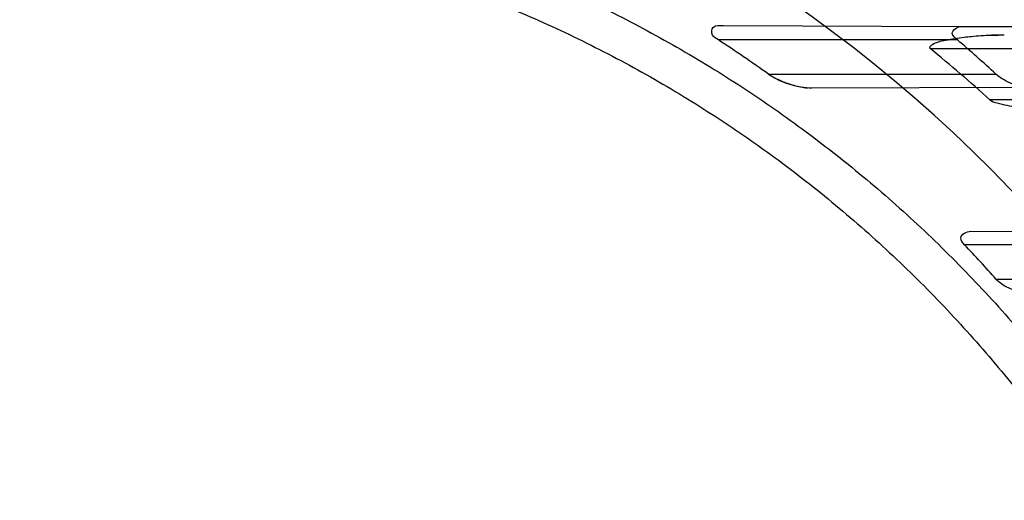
# Model space of a CAD drawing. Header units: millimetres. Extents: x 0 to 297, y 0 to 210.
# Tile 50 of 256: x 146.8416 to 147.0144, y 91.3334 to 91.4179. Entities that reach past the tile are written whole.
import ezdxf

# ---------------------------------------------------------------- set-up
doc = ezdxf.new("R2010")
doc.units = ezdxf.units.MM
doc.header["$LTSCALE"] = 16.335
doc.layers.get('0').update_dxf_attribs({"linetype": 'CONTINUOUS'})
for name, color, linetype in [('01_GLOBAL', 7, 'CONTINUOUS'), ('INTFCLR_1', 7, 'CONTINUOUS'), ('INTFCLR_144815', 7, 'CONTINUOUS')]:
    doc.layers.add(name, color=color, linetype=linetype)

msp = doc.modelspace()

# ---------------------------------------------------------------- linework, layer by layer
at = {"color": 7, "linetype": 'Continuous'}
msp.add_circle((147.7028034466, 92.1254639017), 2.28, dxfattribs=at)
at = {"color": 9, "linetype": 'Continuous'}
msp.add_arc((147.7028034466, 92.1254639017), 2.2507792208, 182.9674534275, 267.0325465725, dxfattribs=at)
at = {"layer": '01_GLOBAL', "color": 7, "linetype": 'Continuous'}
msp.add_circle((147.7028034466, 92.1254639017), 2.31, dxfattribs=at)
at = {"layer": 'INTFCLR_1', "color": 9, "linetype": 'Continuous'}
for p, q in [((146.9650869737, 91.4168338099), (147.0068313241, 91.4166880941)), ((147.0062236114, 91.414296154), (146.9642364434, 91.414296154)), ((147.0014174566, 91.41279615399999), (147.0616429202, 91.41279615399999)), ((146.9730278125, 91.408296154), (147.0129698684, 91.408296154)), ((147.0186428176, 91.4059454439), (146.9806500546, 91.4058128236)), ((147.0692219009, 91.40379615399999), (147.011885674, 91.40379615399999)), ((147.0085700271, 91.3806820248), (147.0417603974, 91.38056616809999)), ((147.0408870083, 91.378296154), (147.007476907, 91.378296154)), ((147.0129768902, 91.372296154), (147.045522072, 91.372296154))]:
    msp.add_line(p, q, dxfattribs=at)
at = {"layer": 'INTFCLR_1', "color": 6, "linetype": 'Continuous'}
msp.add_line((147.0068313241, 91.4166880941), (147.070057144, 91.4164673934), dxfattribs=at)
at = {"layer": 'INTFCLR_1', "color": 7, "linetype": 'Continuous'}
for p, q in [((147.0109990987, 91.41506059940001), (147.0133633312, 91.415153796)), ((146.9777816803, 91.4062249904), (146.9798257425, 91.4058535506))]:
    msp.add_line(p, q, dxfattribs=at)
at = {"layer": 'INTFCLR_1', "color": 6, "linetype": 'Continuous'}
for centre, radius, start, end in [((146.8326356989, 91.21329615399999), 0.3620710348, 270, 90.00000002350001), ((146.8326356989, 91.21329615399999), 0.3440948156, 270, 90.00000002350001), ((146.8332202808, 91.21288690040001), 0.2402726, 54.4177903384, 56.95610922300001), ((146.8331055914, 91.21285371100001), 0.2656104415, 47.3768588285, 49.3245008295), ((146.8406953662, 91.21526683), 0.2546555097, 47.7596051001, 50.8660631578), ((146.8330163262, 91.2128536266), 0.2404323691, 41.5404913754, 43.4802280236)]:
    msp.add_arc(centre, radius, start, end, dxfattribs=at)
at = {"layer": 'INTFCLR_1', "color": 9, "linetype": 'Continuous'}
msp.add_arc((146.8326356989, 91.21329615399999), 0.2529307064, 22.4933176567, 89.9999999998, dxfattribs=at)
at = {"layer": 'INTFCLR_1', "color": 6, "linetype": 'Continuous'}
for points, knots in [([(146.8326356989, 91.44336344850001), (146.8348936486, 91.44345964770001), (146.8394126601, 91.4435854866), (146.8461935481, 91.4435743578), (146.8529711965, 91.4433633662), (146.859739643, 91.4429526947), (146.866493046, 91.4423427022), (146.8732255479, 91.4415339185), (146.8799313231, 91.4405270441), (146.8866045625, 91.4393229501), (146.8932394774, 91.4379226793), (146.8998303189, 91.43632744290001), (146.9063713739, 91.4345386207), (146.912856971, 91.43255775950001), (146.9192814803, 91.4303865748), (146.9256393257, 91.4280269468), (146.9319249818, 91.4254809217), (146.9381330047, 91.4227507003), (146.9442580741, 91.4198386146), (146.9502947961, 91.4167472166), (146.9562380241, 91.4134791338), (146.9620824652, 91.4100372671), (146.9678231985, 91.406424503), (146.973455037, 91.4026440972), (146.9789732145, 91.3986992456), (146.9843727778, 91.3945934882), (146.989649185, 91.390330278), (146.9947977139, 91.3859134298), (146.9998140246, 91.3813466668), (147.0046936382, 91.3766340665), (147.0094324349, 91.3717796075), (147.0140261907, 91.36678761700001), (147.018471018, 91.36166231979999), (147.0227629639, 91.35640827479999), (147.026898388, 91.3510299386), (147.0308736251, 91.3455320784), (147.0346852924, 91.3399193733), (147.0383300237, 91.3341967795), (147.0418047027, 91.3283691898), (147.0451062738, 91.32244172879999), (147.0482319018, 91.3164194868), (147.0511788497, 91.31030773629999), (147.0539445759, 91.3041117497), (147.0565266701, 91.2978369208), (147.0589228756, 91.2914887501), (147.0603950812, 91.2872112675), (147.0610994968, 91.2850622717)], [0, 0, 0, 0, 0.0227205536, 0.0454410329, 0.06816134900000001, 0.09088163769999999, 0.1136018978, 0.1363221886, 0.1590426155, 0.1817632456, 0.2044840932, 0.2272051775, 0.2499266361, 0.2726484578, 0.2953706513, 0.3180932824, 0.3408163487, 0.363539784, 0.3862638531, 0.4089891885, 0.4317141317, 0.4544408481, 0.4771673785, 0.4998953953, 0.5226228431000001, 0.5453516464, 0.5680799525, 0.5908095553, 0.6135387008, 0.6362690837, 0.6589990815, 0.6817302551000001, 0.7044610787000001, 0.7271930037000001, 0.7499246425, 0.7726572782, 0.7953897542, 0.8181230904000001, 0.8408563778, 0.8635903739, 0.8863244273, 0.90905904, 0.9317938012, 0.9545290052, 0.9772643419, 1, 1, 1, 1]), ([(146.8326356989, 91.43684951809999), (146.8370934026, 91.4370324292), (146.8460221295, 91.4371307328), (146.8593965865, 91.4364777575), (146.8727322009, 91.4350215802), (146.8860227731, 91.43275670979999), (146.8991901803, 91.4296831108), (146.9119493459, 91.4258772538), (146.9244276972, 91.42133923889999), (146.9366204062, 91.41607317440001), (146.9486732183, 91.40998030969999), (146.9603342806, 91.4031720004), (146.9715563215, 91.3956772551), (146.9823021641, 91.3875235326), (146.9925323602, 91.378741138), (147.0022137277, 91.3693599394), (147.0113088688, 91.3594178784), (147.0197869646, 91.34894903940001), (147.0276126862, 91.3379999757), (147.0347635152, 91.32660613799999), (147.0412169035, 91.3148041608), (147.0469483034, 91.30263928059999), (147.0519351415, 91.2901631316), (147.0561630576, 91.2774165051), (147.0596198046, 91.26443869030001), (147.062293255, 91.2512742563), (147.0641729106, 91.23797325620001), (147.065251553, 91.22458944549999), (147.0655262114, 91.2111788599), (147.0649983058, 91.19778888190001), (147.0636720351, 91.18446362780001), (147.0615523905, 91.171242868), (147.0586468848, 91.1581723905), (147.0549655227, 91.14529814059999), (147.0505224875, 91.1326698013), (147.0453357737, 91.1203369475), (147.0394268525, 91.10834549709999), (147.0328159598, 91.0967324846), (147.025529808, 91.085543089), (147.017595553, 91.07481608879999), (147.0090432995, 91.06458805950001), (146.9998957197, 91.0548854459), (146.990192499, 91.0457509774), (146.9799629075, 91.0372101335), (146.9692487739, 91.02929684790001), (146.9580859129, 91.02203789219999), (146.946519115, 91.01546018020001), (146.9346012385, 91.009590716), (146.9226185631, 91.0045493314), (146.9109496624, 91.0004116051), (146.9001136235, 90.9972091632), (146.890303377, 90.99481493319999), (146.8815652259, 90.99306878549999), (146.8732657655, 90.9917310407), (146.8646870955, 90.9906692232), (146.8551490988, 90.9898778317), (146.8443424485, 90.989471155), (146.8367080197, 90.989575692), (146.8326356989, 90.98974278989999)], [0, 0, 0, 0, 0.0185657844, 0.0371317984, 0.05569073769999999, 0.0743563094, 0.09320240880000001, 0.1119235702, 0.129729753, 0.1484268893, 0.1671582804, 0.1858963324, 0.2045840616, 0.2232805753, 0.241995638, 0.2606572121, 0.2793460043, 0.298034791, 0.3166822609, 0.3353170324, 0.3539796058, 0.3726237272, 0.3912431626, 0.4098577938, 0.4284754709, 0.4470981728, 0.4657246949, 0.4843423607, 0.5029403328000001, 0.5215094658, 0.5400731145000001, 0.5586325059, 0.5771954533, 0.5957587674, 0.6143211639, 0.6328711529, 0.651401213, 0.6699184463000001, 0.6884460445, 0.7069331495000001, 0.7254085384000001, 0.7438945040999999, 0.7623917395, 0.7808314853, 0.7993176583, 0.8177869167, 0.8362093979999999, 0.8546575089, 0.8730374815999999, 0.8902753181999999, 0.9061521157, 0.9200376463, 0.9322836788, 0.9432240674, 0.9550134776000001, 0.9682465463, 0.9830392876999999, 1, 1, 1, 1]), ([(146.9642364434, 91.414296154), (146.9638576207, 91.4145425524), (146.9629063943, 91.41495919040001), (146.963137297, 91.4170598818), (146.9645061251, 91.4168358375), (146.9650869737, 91.4168338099)], [0, 0, 0, 0, 0.2999129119, 0.6145102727, 1, 1, 1, 1]), ([(147.0062236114, 91.414296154), (147.0058535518, 91.4146141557), (147.0046113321, 91.4155238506), (147.006172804, 91.4166903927), (147.0068313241, 91.4166880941)], [0, 0, 0, 0, 0.425595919, 1, 1, 1, 1]), ([(147.0186428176, 91.4059454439), (147.0181738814, 91.40594380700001), (147.0170951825, 91.40611161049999), (147.0155448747, 91.40664761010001), (147.0141113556, 91.4073975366), (147.0132989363, 91.40799329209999), (147.0129698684, 91.408296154)], [0, 0, 0, 0, 0.2252889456, 0.518936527, 0.7851426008, 1, 1, 1, 1]), ([(147.007476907, 91.378296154), (147.0071563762, 91.3786341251), (147.0061594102, 91.37979833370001), (147.0078601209, 91.38068450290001), (147.0085700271, 91.3806820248)], [0, 0, 0, 0, 0.3961831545, 1, 1, 1, 1]), ([(147.0181954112, 91.36994388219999), (147.0176423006, 91.3699419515), (147.0165894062, 91.3701344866), (147.0147786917, 91.37083812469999), (147.0135704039, 91.3716262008), (147.0129768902, 91.372296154)], [0, 0, 0, 0, 0.2841362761, 0.5402155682, 1, 1, 1, 1])]:
    msp.add_open_spline(points, degree=3, knots=knots, dxfattribs=at)
at = {"layer": 'INTFCLR_1', "color": 7, "linetype": 'Continuous'}
for points, knots in [([(147.0144402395, 91.41516153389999), (147.0136875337, 91.4151629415), (147.0123032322, 91.4151380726), (147.0103911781, 91.4150289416), (147.0087888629, 91.4148918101), (147.0072677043, 91.41471880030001), (147.0057662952, 91.4145215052), (147.0041222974, 91.4141949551), (147.0028991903, 91.4140235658), (147.000984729, 91.4131635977), (147.0014174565, 91.41279615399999)], [0, 0, 0, 0, 0.167172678, 0.307426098, 0.4251319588, 0.5247094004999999, 0.6460534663, 0.7674440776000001, 0.8739195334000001, 1, 1, 1, 1]), ([(146.9806500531, 91.4058128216), (146.980008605, 91.4058066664), (146.9785663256, 91.40599462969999), (146.9764964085, 91.4065587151), (146.9745862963, 91.4073450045), (146.9734838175, 91.40796749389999), (146.973027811, 91.408296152)], [0, 0, 0, 0, 0.2373221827, 0.5340308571, 0.7920439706, 1, 1, 1, 1]), ([(146.9730278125, 91.408296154), (146.9734726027, 91.40798811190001), (146.9744828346, 91.4073956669), (146.9760875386, 91.4067236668), (146.977229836, 91.4063658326), (146.9777816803, 91.4062249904)], [0, 0, 0, 0, 0.311640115, 0.6719496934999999, 1, 1, 1, 1]), ([(147.011885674, 91.40379615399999), (147.0122505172, 91.4034880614), (147.0133073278, 91.4031885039), (147.0148783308, 91.4028162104), (147.0164952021, 91.40253712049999), (147.0181012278, 91.4022921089), (147.0197976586, 91.4020703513), (147.0218140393, 91.4018440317), (147.0237257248, 91.4016753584), (147.0254729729, 91.40156186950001), (147.0269739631, 91.40149349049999), (147.0280211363, 91.4014814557), (147.0285676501, 91.4014800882)], [0, 0, 0, 0, 0.0846213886, 0.1862917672, 0.2898070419, 0.3742034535, 0.4744309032, 0.5928833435, 0.7337731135, 0.8144531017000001, 0.903153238, 1, 1, 1, 1])]:
    msp.add_open_spline(points, degree=3, knots=knots, dxfattribs=at)
at = {"layer": 'INTFCLR_144815', "color": 6, "linetype": 'Continuous'}
for radius in [0.3828680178, 0.364857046]:
    msp.add_circle((146.8326356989, 91.21329615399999), radius, dxfattribs=at)
for radius, start, end in [(0.5278075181, 313.9937911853, 154.5150993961), (0.5098075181, 312.9543589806, 154.5144414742), (0.4979109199, 70.9981667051, 162.0018332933), (0.49294334, 282.2440355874, 71.2863570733), (0.3966228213, 45.0000000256, 314.9999999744), (0.3959130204, 44.99999995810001, 315.0000000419), (0.3953393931, 44.99999997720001, 315.0000000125), (0.3833823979, 47.86578076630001, 312.1342192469), (0.3779020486, 45.72777364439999, 314.2722263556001), (0.3659046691, 45.6663486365, 314.3336513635), (0.3574013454, 25.6072723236, 64.3927276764), (0.3393903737, 27.0737153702, 62.92628462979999)]:
    msp.add_arc((146.8326356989, 91.21329615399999), radius, start, end, dxfattribs=at)
at = {"layer": 'INTFCLR_144815', "color": 9, "linetype": 'Continuous'}
for centre, radius, start, end in [((146.8326356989, 91.21329615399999), 0.4958612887, 70.768222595, 162.2317774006), ((146.8326356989, 91.21329615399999), 0.4131757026, 52.2436298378, 307.7563701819), ((146.8326356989, 91.21329615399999), 0.3891912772, 52.5411294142, 307.4588705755), ((146.8326356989, 91.21329615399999), 0.3777730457, 45.7280221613, 314.2719778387), ((146.8326356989, 91.21329615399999), 0.3717739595, 45.73034182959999, 314.2696581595), ((146.8326378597, 91.2132971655), 0.4417306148, 292.4997540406, 54.09645665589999)]:
    msp.add_arc(centre, radius, start, end, dxfattribs=at)

doc.saveas('drawing.dxf')
